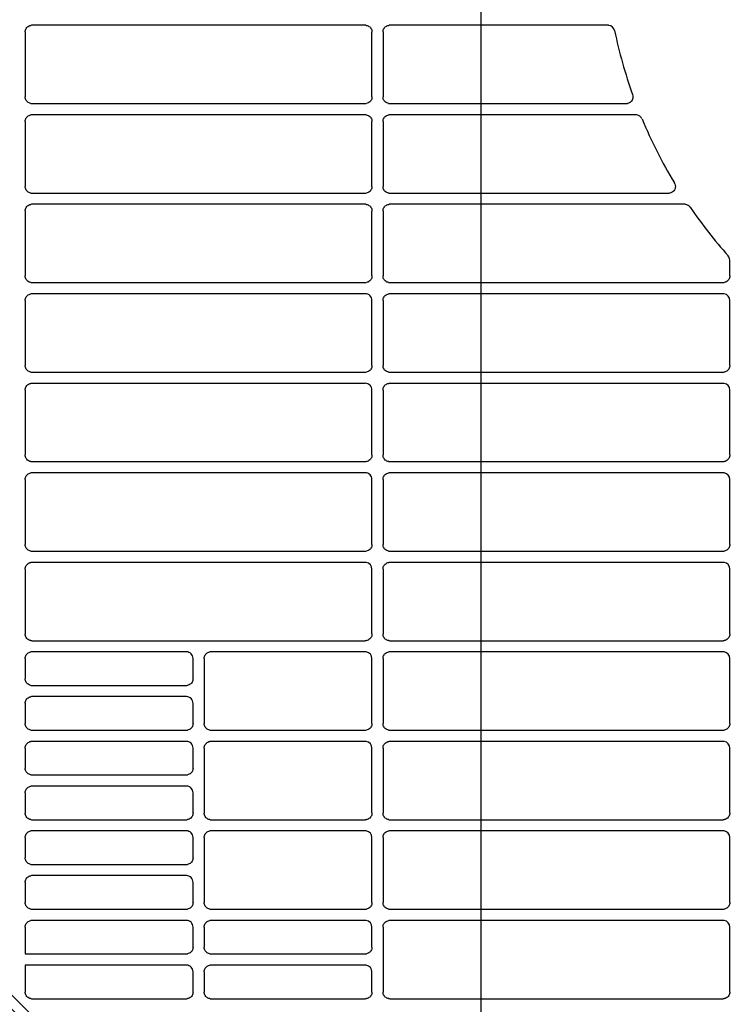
# Model space of a CAD drawing. Header units: millimetres. Extents: x -165365 to -33565, y 7406 to 103342.
# Tile 172 of 256: x -82995 to -82835, y 25140 to 25360. Entities that reach past the tile are written whole.
import ezdxf

# ---------------------------------------------------------------- set-up
doc = ezdxf.new("R2010")
doc.units = ezdxf.units.MM
doc.header["$MEASUREMENT"] = 0
doc.linetypes.add('ACAD_ISO03W100', pattern=[150, 60, -90])
for name, color, linetype in [('DETAIL', 5, 'Continuous'), ('ELEK CIENKIE', 80, 'Continuous'), ('HVAC_CT_opisy', 3, 'Continuous')]:
    doc.layers.add(name, color=color, linetype=linetype)

# ---------------------------------------------------------------- blocks, each defined once
blk = doc.blocks.new('A$C67C8A0BA')
at = {"layer": 'DETAIL', "color": 3, "linetype": 'Continuous'}
for p, q in [((82.04, 347.96), (82.04, 333.44)), ((158.07, 349.45), (83.54, 349.45)), ((159.57, 333.45), (159.57, 347.95)), ((162.04, 347.96), (162.04, 333.44)), ((212.33, 349.45), (163.54, 349.45)), ((83.53, 331.95), (158.07, 331.95)), ((163.53, 331.95), (216.43, 331.95)), ((82.04, 327.96), (82.04, 313.44)), ((158.07, 329.45), (83.54, 329.45)), ((159.57, 313.45), (159.57, 327.95)), ((162.04, 327.96), (162.04, 313.44)), ((218.55, 329.45), (163.54, 329.45)), ((83.53, 311.95), (158.07, 311.95)), ((163.53, 311.95), (225.92, 311.95)), ((158.07, 309.45), (83.54, 309.45)), ((229.45, 309.45), (163.54, 309.45)), ((230.7, 308.77), (230.69, 308.8)), ((82.04, 307.96), (82.04, 293.44)), ((159.57, 293.45), (159.57, 307.95)), ((162.04, 307.96), (162.04, 293.44)), ((239.56, 293.45), (239.56, 296.96)), ((83.53, 291.95), (158.07, 291.95)), ((163.53, 291.95), (238.07, 291.95)), ((158.07, 289.45), (83.54, 289.45)), ((238.07, 289.45), (163.54, 289.45)), ((82.04, 287.96), (82.04, 273.44)), ((159.57, 273.45), (159.57, 287.95)), ((162.04, 287.96), (162.04, 273.44)), ((239.56, 273.45), (239.56, 287.95)), ((83.53, 271.95), (158.07, 271.95)), ((163.53, 271.95), (238.07, 271.95)), ((158.07, 269.45), (83.54, 269.45)), ((238.07, 269.45), (163.54, 269.45)), ((82.04, 267.96), (82.04, 253.44)), ((159.57, 253.45), (159.57, 267.95)), ((162.04, 267.96), (162.04, 253.44)), ((239.56, 253.45), (239.56, 267.95)), ((83.53, 251.95), (158.07, 251.95)), ((163.53, 251.95), (238.07, 251.95)), ((158.07, 249.45), (83.54, 249.45)), ((238.07, 249.45), (163.54, 249.45)), ((82.04, 247.96), (82.04, 233.44)), ((159.57, 233.45), (159.57, 247.95)), ((162.04, 247.96), (162.04, 233.44)), ((239.56, 233.45), (239.56, 247.96)), ((83.53, 231.95), (158.07, 231.95)), ((163.53, 231.95), (238.07, 231.95)), ((158.07, 229.45), (83.54, 229.45)), ((238.07, 229.45), (163.54, 229.45)), ((82.04, 227.96), (82.04, 213.44)), ((159.57, 213.45), (159.57, 227.95)), ((162.04, 227.96), (162.04, 213.44)), ((239.56, 213.45), (239.56, 227.96)), ((83.53, 211.95), (158.07, 211.95)), ((163.53, 211.95), (238.07, 211.95)), ((118.07, 209.45), (83.54, 209.45)), ((158.07, 209.45), (123.54, 209.45)), ((238.07, 209.45), (163.54, 209.45)), ((82.04, 207.96), (82.04, 203.44)), ((119.57, 203.45), (119.57, 207.95)), ((122.04, 207.96), (122.04, 193.44)), ((159.57, 193.45), (159.57, 207.95)), ((162.04, 207.96), (162.04, 193.44)), ((239.56, 193.45), (239.56, 207.96)), ((83.53, 201.95), (118.07, 201.95)), ((118.07, 199.45), (83.54, 199.45)), ((82.04, 197.96), (82.04, 193.44)), ((119.57, 193.45), (119.57, 197.95)), ((83.53, 191.95), (118.07, 191.95)), ((123.53, 191.95), (158.07, 191.95)), ((163.53, 191.95), (238.07, 191.95)), ((118.07, 189.45), (83.54, 189.45)), ((158.07, 189.45), (123.54, 189.45)), ((238.07, 189.45), (163.54, 189.45)), ((82.04, 187.96), (82.04, 183.44)), ((119.57, 183.45), (119.57, 187.95)), ((122.04, 187.96), (122.04, 173.44)), ((159.57, 173.45), (159.57, 187.95)), ((162.04, 187.96), (162.04, 173.44)), ((239.56, 173.45), (239.56, 187.96)), ((83.53, 181.95), (118.07, 181.95)), ((118.07, 179.45), (83.54, 179.45)), ((82.04, 177.96), (82.04, 173.44)), ((119.57, 173.45), (119.57, 177.95)), ((83.53, 171.95), (118.07, 171.95)), ((123.53, 171.95), (158.08, 171.95)), ((163.53, 171.95), (238.07, 171.95)), ((118.07, 169.45), (83.54, 169.45)), ((158.07, 169.45), (123.54, 169.45)), ((238.07, 169.45), (163.54, 169.45)), ((82.04, 167.96), (82.04, 163.44)), ((119.57, 163.45), (119.57, 167.95)), ((122.04, 167.96), (122.04, 153.44)), ((159.57, 153.45), (159.57, 167.95)), ((162.04, 167.96), (162.04, 153.44)), ((239.56, 153.45), (239.56, 167.96)), ((83.53, 161.95), (118.08, 161.95)), ((118.07, 159.45), (83.54, 159.45)), ((82.04, 157.96), (82.04, 153.44)), ((119.57, 153.45), (119.57, 157.95)), ((83.53, 151.95), (118.08, 151.95)), ((123.53, 151.95), (158.08, 151.95)), ((163.53, 151.95), (238.07, 151.95)), ((82.04, 147.96), (82.04, 141.95)), ((118.07, 149.45), (83.54, 149.45)), ((119.57, 143.45), (119.57, 147.95)), ((122.04, 147.96), (122.04, 143.44)), ((158.07, 149.45), (123.54, 149.45)), ((159.57, 143.45), (159.57, 147.96)), ((162.04, 147.96), (162.04, 133.44)), ((238.07, 149.45), (163.54, 149.45)), ((239.56, 133.45), (239.56, 147.96)), ((82.04, 141.95), (118.08, 141.95)), ((123.53, 141.95), (158.08, 141.96)), ((118.07, 139.45), (82.04, 139.45)), ((82.04, 139.45), (82.04, 133.44)), ((158.07, 139.45), (123.54, 139.45)), ((119.57, 133.45), (119.57, 137.95)), ((122.04, 137.96), (122.04, 133.44)), ((159.57, 133.45), (159.57, 137.95)), ((83.53, 131.95), (118.08, 131.95)), ((123.53, 131.95), (158.08, 131.95)), ((163.53, 131.95), (238.07, 131.95))]:
    blk.add_line(p, q, dxfattribs=at)
for points in [[(82.04, 347.96), (82.06, 348.17), (82.1, 348.38), (82.17, 348.58), (82.27, 348.76), (82.4, 348.93), (82.55, 349.08), (82.72, 349.21), (82.9, 349.31), (83.1, 349.39), (83.3, 349.43)], [(158.3, 349.43), (158.51, 349.39), (158.71, 349.31), (158.89, 349.21), (159.06, 349.08), (159.21, 348.93), (159.33, 348.76), (159.43, 348.57), (159.51, 348.37), (159.55, 348.16), (159.57, 347.95)], [(162.04, 347.96), (162.06, 348.17), (162.1, 348.38), (162.17, 348.57), (162.27, 348.76), (162.4, 348.93), (162.55, 349.08), (162.71, 349.21), (162.9, 349.31), (163.1, 349.39), (163.3, 349.43)], [(83.3, 331.97), (83.09, 332.02), (82.9, 332.09), (82.71, 332.19), (82.55, 332.32), (82.4, 332.47), (82.27, 332.64), (82.17, 332.83), (82.1, 333.02), (82.06, 333.23), (82.04, 333.44)], [(159.57, 333.45), (159.55, 333.24), (159.51, 333.03), (159.43, 332.83), (159.33, 332.65), (159.21, 332.48), (159.06, 332.33), (158.89, 332.2), (158.71, 332.09), (158.51, 332.02), (158.31, 331.97)], [(163.3, 331.97), (163.09, 332.02), (162.9, 332.09), (162.71, 332.19), (162.55, 332.32), (162.4, 332.47), (162.27, 332.64), (162.17, 332.83), (162.1, 333.03), (162.06, 333.23), (162.04, 333.44)], [(217.83, 333.96), (217.9, 333.7), (217.92, 333.44), (217.9, 333.18), (217.83, 332.93), (217.72, 332.69), (217.57, 332.48), (217.38, 332.29), (217.16, 332.14), (216.92, 332.03), (216.67, 331.97)], [(82.04, 327.96), (82.06, 328.17), (82.1, 328.38), (82.17, 328.58), (82.27, 328.76), (82.4, 328.93), (82.55, 329.08), (82.72, 329.21), (82.9, 329.31), (83.1, 329.39), (83.3, 329.43)], [(158.3, 329.43), (158.51, 329.39), (158.71, 329.31), (158.89, 329.21), (159.06, 329.08), (159.21, 328.93), (159.33, 328.76), (159.43, 328.57), (159.51, 328.37), (159.55, 328.16), (159.57, 327.95)], [(162.04, 327.96), (162.06, 328.17), (162.1, 328.38), (162.17, 328.58), (162.27, 328.76), (162.4, 328.93), (162.55, 329.08), (162.71, 329.21), (162.9, 329.31), (163.1, 329.39), (163.3, 329.43)], [(83.3, 311.97), (83.09, 312.02), (82.9, 312.09), (82.71, 312.19), (82.55, 312.32), (82.4, 312.47), (82.27, 312.64), (82.17, 312.83), (82.1, 313.02), (82.06, 313.23), (82.04, 313.44)], [(159.57, 313.45), (159.55, 313.24), (159.51, 313.03), (159.43, 312.83), (159.33, 312.65), (159.21, 312.48), (159.06, 312.33), (158.89, 312.2), (158.71, 312.09), (158.51, 312.02), (158.31, 311.97)], [(163.3, 311.97), (163.09, 312.02), (162.9, 312.09), (162.71, 312.2), (162.54, 312.32), (162.4, 312.47), (162.27, 312.64), (162.17, 312.83), (162.1, 313.03), (162.06, 313.23), (162.04, 313.44)], [(227.3, 314.01), (227.38, 313.75), (227.41, 313.49), (227.39, 313.22), (227.33, 312.96), (227.22, 312.72), (227.07, 312.49), (226.88, 312.3), (226.66, 312.15), (226.42, 312.04), (226.16, 311.97)], [(82.04, 307.96), (82.06, 308.17), (82.1, 308.38), (82.17, 308.58), (82.27, 308.76), (82.4, 308.93), (82.55, 309.08), (82.72, 309.21), (82.9, 309.31), (83.1, 309.39), (83.3, 309.43)], [(158.3, 309.43), (158.51, 309.39), (158.71, 309.31), (158.89, 309.21), (159.06, 309.08), (159.21, 308.93), (159.33, 308.76), (159.43, 308.57), (159.51, 308.37), (159.55, 308.16), (159.57, 307.95)], [(162.04, 307.96), (162.06, 308.17), (162.1, 308.38), (162.17, 308.58), (162.27, 308.76), (162.4, 308.93), (162.55, 309.08), (162.71, 309.21), (162.9, 309.31), (163.1, 309.39), (163.3, 309.43)], [(83.3, 291.97), (83.09, 292.02), (82.9, 292.09), (82.71, 292.2), (82.55, 292.32), (82.4, 292.47), (82.27, 292.64), (82.17, 292.83), (82.1, 293.03), (82.06, 293.23), (82.04, 293.44)], [(159.57, 293.45), (159.55, 293.24), (159.51, 293.03), (159.43, 292.83), (159.33, 292.65), (159.21, 292.48), (159.06, 292.33), (158.89, 292.2), (158.71, 292.09), (158.51, 292.02), (158.31, 291.97)], [(163.3, 291.97), (163.09, 292.02), (162.9, 292.09), (162.71, 292.2), (162.54, 292.32), (162.4, 292.47), (162.27, 292.64), (162.17, 292.83), (162.1, 293.03), (162.06, 293.23), (162.04, 293.44)], [(239.56, 293.45), (239.55, 293.24), (239.51, 293.03), (239.43, 292.83), (239.33, 292.65), (239.21, 292.48), (239.06, 292.33), (238.89, 292.2), (238.71, 292.09), (238.51, 292.02), (238.31, 291.97)], [(82.04, 287.96), (82.06, 288.17), (82.1, 288.38), (82.17, 288.58), (82.27, 288.76), (82.4, 288.93), (82.55, 289.08), (82.72, 289.21), (82.9, 289.31), (83.1, 289.39), (83.3, 289.43)], [(162.04, 287.96), (162.06, 288.17), (162.1, 288.38), (162.17, 288.58), (162.27, 288.76), (162.4, 288.93), (162.55, 289.08), (162.71, 289.21), (162.9, 289.31), (163.1, 289.39), (163.3, 289.43)], [(83.3, 271.97), (83.09, 272.02), (82.9, 272.09), (82.71, 272.2), (82.55, 272.32), (82.4, 272.47), (82.27, 272.64), (82.17, 272.83), (82.1, 273.03), (82.06, 273.23), (82.04, 273.44)], [(159.57, 273.45), (159.55, 273.24), (159.51, 273.03), (159.43, 272.83), (159.33, 272.65), (159.21, 272.48), (159.06, 272.33), (158.89, 272.2), (158.71, 272.09), (158.51, 272.02), (158.31, 271.97)], [(163.3, 271.97), (163.09, 272.02), (162.9, 272.09), (162.71, 272.2), (162.54, 272.32), (162.4, 272.47), (162.27, 272.64), (162.17, 272.83), (162.1, 273.03), (162.06, 273.23), (162.04, 273.44)], [(239.56, 273.45), (239.55, 273.24), (239.51, 273.03), (239.43, 272.83), (239.33, 272.65), (239.21, 272.48), (239.06, 272.33), (238.89, 272.2), (238.71, 272.09), (238.51, 272.02), (238.31, 271.97)], [(82.04, 267.96), (82.06, 268.17), (82.1, 268.38), (82.17, 268.58), (82.27, 268.76), (82.4, 268.93), (82.55, 269.08), (82.72, 269.21), (82.9, 269.31), (83.1, 269.39), (83.3, 269.43)], [(162.04, 267.96), (162.06, 268.17), (162.1, 268.38), (162.17, 268.58), (162.27, 268.76), (162.4, 268.93), (162.55, 269.08), (162.72, 269.21), (162.9, 269.31), (163.1, 269.39), (163.3, 269.43)], [(83.3, 251.97), (83.09, 252.02), (82.9, 252.09), (82.71, 252.2), (82.55, 252.32), (82.4, 252.47), (82.27, 252.64), (82.17, 252.83), (82.1, 253.03), (82.06, 253.23), (82.04, 253.44)], [(159.57, 253.45), (159.55, 253.24), (159.51, 253.03), (159.43, 252.83), (159.33, 252.65), (159.21, 252.48), (159.06, 252.33), (158.89, 252.2), (158.71, 252.09), (158.51, 252.02), (158.31, 251.97)], [(163.3, 251.97), (163.09, 252.02), (162.9, 252.09), (162.71, 252.2), (162.54, 252.32), (162.4, 252.47), (162.27, 252.64), (162.17, 252.83), (162.1, 253.03), (162.06, 253.23), (162.04, 253.44)], [(239.56, 253.45), (239.55, 253.24), (239.51, 253.03), (239.43, 252.83), (239.33, 252.65), (239.21, 252.48), (239.06, 252.33), (238.89, 252.2), (238.71, 252.09), (238.51, 252.02), (238.31, 251.97)], [(82.04, 247.96), (82.06, 248.17), (82.1, 248.38), (82.17, 248.58), (82.27, 248.76), (82.4, 248.93), (82.55, 249.08), (82.72, 249.21), (82.9, 249.31), (83.1, 249.39), (83.3, 249.43)], [(162.04, 247.96), (162.06, 248.17), (162.1, 248.38), (162.17, 248.58), (162.27, 248.76), (162.4, 248.93), (162.55, 249.08), (162.72, 249.21), (162.9, 249.31), (163.1, 249.39), (163.3, 249.43)], [(83.3, 231.97), (83.09, 232.02), (82.9, 232.09), (82.71, 232.2), (82.55, 232.32), (82.4, 232.47), (82.27, 232.64), (82.17, 232.83), (82.1, 233.03), (82.06, 233.23), (82.04, 233.44)], [(159.57, 233.45), (159.55, 233.24), (159.51, 233.03), (159.43, 232.83), (159.33, 232.65), (159.21, 232.48), (159.06, 232.33), (158.89, 232.2), (158.71, 232.09), (158.51, 232.02), (158.31, 231.97)], [(163.3, 231.97), (163.09, 232.02), (162.9, 232.09), (162.71, 232.2), (162.54, 232.32), (162.4, 232.47), (162.27, 232.64), (162.17, 232.83), (162.1, 233.03), (162.06, 233.23), (162.04, 233.44)], [(239.56, 233.45), (239.55, 233.24), (239.51, 233.03), (239.43, 232.83), (239.33, 232.65), (239.21, 232.48), (239.06, 232.33), (238.89, 232.2), (238.71, 232.09), (238.51, 232.02), (238.31, 231.97)], [(82.04, 227.96), (82.06, 228.17), (82.1, 228.38), (82.17, 228.58), (82.27, 228.76), (82.4, 228.93), (82.55, 229.08), (82.72, 229.21), (82.9, 229.31), (83.1, 229.39), (83.3, 229.43)], [(162.04, 227.96), (162.06, 228.17), (162.1, 228.38), (162.17, 228.58), (162.27, 228.76), (162.4, 228.93), (162.55, 229.08), (162.72, 229.21), (162.9, 229.31), (163.1, 229.39), (163.3, 229.43)], [(83.3, 211.97), (83.09, 212.02), (82.9, 212.09), (82.71, 212.2), (82.54, 212.32), (82.4, 212.47), (82.27, 212.64), (82.17, 212.83), (82.1, 213.03), (82.06, 213.23), (82.04, 213.44)], [(159.57, 213.45), (159.55, 213.24), (159.51, 213.03), (159.43, 212.83), (159.33, 212.65), (159.21, 212.48), (159.06, 212.33), (158.89, 212.2), (158.71, 212.09), (158.51, 212.02), (158.31, 211.97)], [(163.3, 211.97), (163.09, 212.02), (162.9, 212.09), (162.71, 212.2), (162.54, 212.32), (162.4, 212.47), (162.27, 212.64), (162.17, 212.83), (162.1, 213.03), (162.06, 213.23), (162.04, 213.44)], [(239.56, 213.45), (239.55, 213.24), (239.51, 213.03), (239.43, 212.83), (239.33, 212.65), (239.21, 212.48), (239.06, 212.33), (238.89, 212.2), (238.71, 212.09), (238.51, 212.02), (238.31, 211.97)], [(82.04, 207.96), (82.06, 208.17), (82.1, 208.38), (82.17, 208.58), (82.27, 208.76), (82.4, 208.93), (82.55, 209.08), (82.72, 209.21), (82.9, 209.31), (83.1, 209.39), (83.3, 209.43)], [(122.04, 207.96), (122.06, 208.17), (122.1, 208.38), (122.17, 208.58), (122.27, 208.76), (122.4, 208.93), (122.55, 209.08), (122.72, 209.21), (122.9, 209.31), (123.1, 209.39), (123.3, 209.43)], [(162.04, 207.96), (162.06, 208.17), (162.1, 208.38), (162.17, 208.58), (162.27, 208.76), (162.4, 208.93), (162.55, 209.08), (162.72, 209.21), (162.9, 209.31), (163.1, 209.39), (163.3, 209.43)], [(83.3, 201.97), (83.09, 202.02), (82.9, 202.09), (82.71, 202.2), (82.54, 202.32), (82.4, 202.47), (82.27, 202.64), (82.17, 202.83), (82.1, 203.03), (82.06, 203.23), (82.04, 203.44)], [(119.57, 203.45), (119.55, 203.24), (119.51, 203.04), (119.43, 202.84), (119.34, 202.65), (119.21, 202.48), (119.06, 202.33), (118.89, 202.2), (118.71, 202.1), (118.51, 202.02), (118.31, 201.97)], [(82.04, 197.96), (82.06, 198.17), (82.1, 198.38), (82.17, 198.58), (82.27, 198.76), (82.4, 198.93), (82.55, 199.08), (82.72, 199.21), (82.9, 199.31), (83.1, 199.39), (83.3, 199.43)], [(83.3, 191.97), (83.09, 192.02), (82.9, 192.09), (82.71, 192.2), (82.54, 192.32), (82.4, 192.47), (82.27, 192.64), (82.17, 192.83), (82.1, 193.03), (82.06, 193.23), (82.04, 193.44)], [(119.57, 193.45), (119.55, 193.24), (119.51, 193.03), (119.43, 192.84), (119.34, 192.65), (119.21, 192.48), (119.06, 192.33), (118.89, 192.2), (118.71, 192.09), (118.51, 192.02), (118.31, 191.97)], [(123.3, 191.97), (123.09, 192.02), (122.9, 192.09), (122.71, 192.2), (122.54, 192.32), (122.4, 192.47), (122.27, 192.64), (122.17, 192.83), (122.1, 193.03), (122.06, 193.23), (122.04, 193.44)], [(159.57, 193.45), (159.55, 193.24), (159.51, 193.03), (159.43, 192.83), (159.33, 192.65), (159.21, 192.48), (159.06, 192.33), (158.89, 192.2), (158.71, 192.09), (158.51, 192.02), (158.31, 191.97)], [(163.3, 191.97), (163.09, 192.02), (162.9, 192.09), (162.71, 192.2), (162.54, 192.32), (162.4, 192.47), (162.27, 192.64), (162.17, 192.83), (162.1, 193.03), (162.06, 193.23), (162.04, 193.44)], [(239.56, 193.45), (239.55, 193.24), (239.51, 193.03), (239.43, 192.83), (239.33, 192.65), (239.21, 192.48), (239.06, 192.33), (238.89, 192.2), (238.71, 192.09), (238.51, 192.02), (238.31, 191.97)], [(82.04, 187.96), (82.06, 188.17), (82.1, 188.38), (82.17, 188.58), (82.27, 188.76), (82.4, 188.93), (82.55, 189.08), (82.72, 189.21), (82.9, 189.31), (83.1, 189.39), (83.3, 189.43)], [(122.04, 187.96), (122.06, 188.17), (122.1, 188.38), (122.17, 188.58), (122.27, 188.76), (122.4, 188.93), (122.55, 189.08), (122.72, 189.21), (122.9, 189.31), (123.1, 189.39), (123.3, 189.43)], [(162.04, 187.96), (162.06, 188.17), (162.1, 188.38), (162.17, 188.58), (162.27, 188.76), (162.4, 188.93), (162.55, 189.08), (162.72, 189.21), (162.9, 189.31), (163.1, 189.39), (163.3, 189.43)], [(83.3, 181.97), (83.09, 182.02), (82.9, 182.09), (82.71, 182.2), (82.54, 182.32), (82.4, 182.47), (82.27, 182.64), (82.17, 182.83), (82.1, 183.03), (82.06, 183.23), (82.04, 183.44)], [(119.57, 183.45), (119.55, 183.24), (119.51, 183.04), (119.43, 182.84), (119.34, 182.65), (119.21, 182.48), (119.06, 182.33), (118.9, 182.2), (118.71, 182.1), (118.51, 182.02), (118.31, 181.97)], [(82.04, 177.96), (82.06, 178.17), (82.1, 178.38), (82.17, 178.58), (82.27, 178.76), (82.4, 178.93), (82.55, 179.08), (82.72, 179.21), (82.9, 179.31), (83.1, 179.39), (83.3, 179.43)], [(83.3, 171.97), (83.09, 172.02), (82.9, 172.09), (82.71, 172.2), (82.54, 172.32), (82.4, 172.47), (82.27, 172.64), (82.17, 172.83), (82.1, 173.03), (82.06, 173.23), (82.04, 173.44)], [(119.57, 173.45), (119.55, 173.24), (119.51, 173.03), (119.43, 172.84), (119.34, 172.65), (119.21, 172.48), (119.06, 172.33), (118.9, 172.2), (118.71, 172.09), (118.51, 172.02), (118.31, 171.97)], [(123.3, 171.97), (123.09, 172.02), (122.9, 172.09), (122.71, 172.2), (122.54, 172.32), (122.4, 172.47), (122.27, 172.64), (122.17, 172.83), (122.1, 173.03), (122.06, 173.23), (122.04, 173.44)], [(159.57, 173.45), (159.55, 173.24), (159.51, 173.03), (159.43, 172.83), (159.33, 172.65), (159.21, 172.48), (159.06, 172.33), (158.89, 172.2), (158.71, 172.09), (158.51, 172.02), (158.31, 171.97)], [(163.3, 171.97), (163.09, 172.02), (162.9, 172.09), (162.71, 172.2), (162.54, 172.32), (162.4, 172.47), (162.27, 172.64), (162.17, 172.83), (162.1, 173.03), (162.06, 173.23), (162.04, 173.44)], [(239.56, 173.45), (239.55, 173.24), (239.51, 173.03), (239.43, 172.83), (239.33, 172.65), (239.21, 172.48), (239.06, 172.33), (238.89, 172.2), (238.71, 172.09), (238.51, 172.02), (238.31, 171.97)], [(82.04, 167.96), (82.06, 168.17), (82.1, 168.38), (82.17, 168.58), (82.27, 168.76), (82.4, 168.93), (82.55, 169.08), (82.72, 169.21), (82.9, 169.31), (83.1, 169.39), (83.3, 169.43)], [(122.04, 167.96), (122.06, 168.17), (122.1, 168.38), (122.17, 168.58), (122.27, 168.76), (122.4, 168.93), (122.55, 169.08), (122.72, 169.21), (122.9, 169.31), (123.1, 169.39), (123.3, 169.43)], [(162.04, 167.96), (162.06, 168.17), (162.1, 168.38), (162.17, 168.58), (162.27, 168.76), (162.4, 168.93), (162.55, 169.08), (162.72, 169.21), (162.9, 169.31), (163.1, 169.39), (163.3, 169.43)], [(83.3, 161.97), (83.09, 162.02), (82.9, 162.09), (82.71, 162.2), (82.54, 162.32), (82.4, 162.47), (82.27, 162.64), (82.17, 162.83), (82.1, 163.03), (82.06, 163.23), (82.04, 163.44)], [(119.57, 163.45), (119.55, 163.24), (119.51, 163.04), (119.43, 162.84), (119.34, 162.65), (119.21, 162.48), (119.06, 162.33), (118.9, 162.2), (118.71, 162.1), (118.51, 162.02), (118.31, 161.97)], [(82.04, 157.96), (82.06, 158.17), (82.1, 158.38), (82.17, 158.58), (82.27, 158.76), (82.4, 158.93), (82.55, 159.08), (82.72, 159.21), (82.9, 159.31), (83.1, 159.39), (83.3, 159.43)], [(83.3, 151.97), (83.09, 152.02), (82.9, 152.09), (82.71, 152.2), (82.54, 152.32), (82.4, 152.47), (82.27, 152.64), (82.17, 152.83), (82.1, 153.03), (82.06, 153.23), (82.04, 153.44)], [(119.57, 153.45), (119.55, 153.24), (119.51, 153.03), (119.43, 152.84), (119.34, 152.65), (119.21, 152.48), (119.06, 152.33), (118.9, 152.2), (118.71, 152.1), (118.51, 152.02), (118.31, 151.97)], [(123.3, 151.97), (123.09, 152.02), (122.9, 152.09), (122.71, 152.2), (122.54, 152.32), (122.4, 152.47), (122.27, 152.64), (122.17, 152.83), (122.1, 153.03), (122.06, 153.23), (122.04, 153.44)], [(159.57, 153.45), (159.55, 153.24), (159.51, 153.03), (159.43, 152.84), (159.33, 152.65), (159.21, 152.48), (159.06, 152.33), (158.9, 152.2), (158.71, 152.1), (158.51, 152.02), (158.31, 151.97)], [(163.3, 151.97), (163.09, 152.02), (162.9, 152.09), (162.71, 152.2), (162.54, 152.32), (162.4, 152.47), (162.27, 152.64), (162.17, 152.83), (162.1, 153.03), (162.06, 153.23), (162.04, 153.44)], [(239.56, 153.45), (239.55, 153.24), (239.51, 153.03), (239.43, 152.83), (239.33, 152.65), (239.21, 152.48), (239.06, 152.33), (238.89, 152.2), (238.71, 152.09), (238.51, 152.02), (238.31, 151.97)], [(82.04, 147.96), (82.06, 148.17), (82.1, 148.38), (82.17, 148.58), (82.27, 148.76), (82.4, 148.93), (82.55, 149.08), (82.72, 149.21), (82.9, 149.31), (83.1, 149.39), (83.3, 149.43)], [(122.04, 147.96), (122.06, 148.17), (122.1, 148.38), (122.17, 148.58), (122.27, 148.76), (122.4, 148.93), (122.55, 149.08), (122.72, 149.21), (122.9, 149.31), (123.1, 149.39), (123.3, 149.43)], [(162.04, 147.96), (162.06, 148.17), (162.1, 148.38), (162.17, 148.58), (162.27, 148.76), (162.4, 148.93), (162.55, 149.08), (162.72, 149.21), (162.9, 149.31), (163.1, 149.39), (163.3, 149.43)], [(119.57, 143.45), (119.55, 143.24), (119.51, 143.04), (119.43, 142.84), (119.34, 142.65), (119.21, 142.48), (119.06, 142.33), (118.9, 142.2), (118.71, 142.1), (118.51, 142.02), (118.31, 141.97)], [(123.3, 141.97), (123.09, 142.02), (122.9, 142.1), (122.71, 142.2), (122.54, 142.33), (122.4, 142.48), (122.27, 142.65), (122.17, 142.83), (122.1, 143.03), (122.06, 143.24), (122.04, 143.44)], [(159.57, 143.45), (159.55, 143.24), (159.51, 143.04), (159.43, 142.84), (159.33, 142.65), (159.21, 142.48), (159.06, 142.33), (158.9, 142.2), (158.71, 142.1), (158.51, 142.02), (158.31, 141.97)], [(122.04, 137.96), (122.06, 138.17), (122.1, 138.38), (122.17, 138.58), (122.27, 138.76), (122.4, 138.93), (122.55, 139.08), (122.72, 139.21), (122.9, 139.31), (123.1, 139.39), (123.3, 139.43)], [(83.3, 131.97), (83.09, 132.02), (82.9, 132.09), (82.71, 132.2), (82.54, 132.32), (82.4, 132.47), (82.27, 132.64), (82.17, 132.83), (82.1, 133.03), (82.06, 133.23), (82.04, 133.44)], [(119.57, 133.45), (119.55, 133.24), (119.51, 133.03), (119.43, 132.84), (119.34, 132.65), (119.21, 132.48), (119.06, 132.33), (118.9, 132.2), (118.71, 132.1), (118.51, 132.02), (118.31, 131.97)], [(123.3, 131.97), (123.09, 132.02), (122.9, 132.09), (122.71, 132.2), (122.54, 132.32), (122.4, 132.47), (122.27, 132.64), (122.17, 132.83), (122.1, 133.03), (122.06, 133.23), (122.04, 133.44)], [(159.57, 133.45), (159.55, 133.24), (159.51, 133.03), (159.43, 132.84), (159.33, 132.65), (159.21, 132.48), (159.06, 132.33), (158.9, 132.2), (158.71, 132.1), (158.51, 132.02), (158.31, 131.97)], [(163.3, 131.97), (163.09, 132.02), (162.9, 132.09), (162.71, 132.2), (162.54, 132.32), (162.4, 132.47), (162.27, 132.64), (162.17, 132.83), (162.1, 133.03), (162.06, 133.23), (162.04, 133.44)], [(239.56, 133.45), (239.55, 133.24), (239.51, 133.03), (239.43, 132.83), (239.33, 132.65), (239.21, 132.48), (239.06, 132.33), (238.89, 132.2), (238.71, 132.1), (238.51, 132.02), (238.31, 131.97)]]:
    blk.add_lwpolyline(points, dxfattribs=at)
for centre, radius, start, end in [((83.54, 347.94), 1.51, 90.0022, 98.9288), ((158.07, 347.95), 1.5, 81.0362, 89.9977), ((163.54, 347.94), 1.51, 90.0022, 98.9318), ((212.33, 347.95), 1.5, 81.3345, 89.9928), ((212.33, 347.95), 1.5, 11.7869, 81.2671), ((320.88, 370.74), 109.41, 191.8564, 199.6428), ((83.53, 333.46), 1.51, 261.0683, 269.9981), ((158.07, 333.45), 1.5, 270.002, 278.9657), ((163.53, 333.46), 1.51, 261.0655, 269.9981), ((216.43, 333.45), 1.5, 270.0059, 278.1888), ((216.43, 333.44), 1.49, 278.1933, 279.1136), ((83.54, 327.94), 1.51, 90.0022, 98.9285), ((158.07, 327.95), 1.5, 81.0364, 89.9977), ((163.54, 327.94), 1.51, 90.0022, 98.9315), ((218.55, 327.95), 1.5, 81.5955, 89.9931), ((218.55, 327.95), 1.5, 22.6477, 81.5458), ((320.88, 370.74), 109.41, 202.6924, 211.0965), ((225.88, 313.44), 1.53, 23.6984, 31.0908), ((225.89, 313.44), 1.52, 21.8676, 23.6969), ((83.53, 313.46), 1.51, 261.0681, 269.9981), ((158.07, 313.45), 1.5, 270.002, 278.9658), ((163.53, 313.46), 1.51, 261.0652, 269.9981), ((225.92, 313.46), 1.5, 270.0055, 279.2641), ((83.54, 307.94), 1.51, 90.0022, 98.9281), ((158.07, 307.95), 1.5, 81.0367, 89.9977), ((163.54, 307.94), 1.51, 90.0023, 98.9311), ((229.45, 307.95), 1.5, 80.758, 89.9904), ((229.45, 307.95), 1.5, 34.452, 80.7201), ((320.88, 370.74), 109.41, 214.4951, 221.6973), ((238.06, 296.96), 1.5, 0.0219, 41.7164), ((83.53, 293.46), 1.51, 261.0678, 269.9981), ((158.07, 293.45), 1.49, 270.0019, 278.9659), ((163.53, 293.46), 1.51, 261.065, 269.9981), ((238.07, 293.45), 1.5, 270.0019, 278.9606), ((83.54, 287.94), 1.51, 90.0023, 98.9277), ((158.07, 287.96), 1.5, 359.9239, 89.9976), ((163.54, 287.94), 1.51, 90.0023, 98.9307), ((238.07, 287.95), 1.5, 81.0425, 89.9976), ((238.07, 287.96), 1.5, 359.9327, 81.0373), ((83.53, 273.46), 1.51, 261.0676, 269.9982), ((158.07, 273.45), 1.49, 270.0019, 278.966), ((163.53, 273.46), 1.51, 261.0648, 269.9981), ((238.07, 273.45), 1.5, 270.0019, 278.9607), ((83.54, 267.94), 1.51, 90.0023, 98.9273), ((158.07, 267.96), 1.5, 359.9302, 89.9976), ((163.54, 267.94), 1.51, 90.0023, 98.9303), ((238.07, 267.95), 1.5, 81.0428, 89.9976), ((238.07, 267.96), 1.5, 359.939, 81.0417), ((83.53, 253.46), 1.51, 261.0673, 269.9982), ((158.07, 253.45), 1.49, 270.0019, 278.9661), ((163.53, 253.46), 1.51, 261.0646, 269.9982), ((238.07, 253.45), 1.5, 270.0019, 278.9608), ((83.54, 247.94), 1.51, 90.0023, 98.9269), ((158.07, 247.96), 1.5, 359.9366, 89.9976), ((163.54, 247.94), 1.51, 90.0024, 98.9299), ((238.07, 247.95), 1.5, 81.0432, 89.9976), ((238.07, 247.96), 1.5, 359.9453, 81.0461), ((83.53, 233.46), 1.51, 261.0672, 269.9982), ((158.07, 233.45), 1.49, 270.0018, 278.9662), ((163.53, 233.46), 1.51, 261.0644, 269.9982), ((238.07, 233.45), 1.5, 270.0019, 278.9609), ((83.54, 227.94), 1.51, 90.0023, 98.9265), ((158.07, 227.95), 1.5, 81.0379, 89.9975), ((158.07, 227.96), 1.5, 359.9429, 81.0235), ((163.54, 227.94), 1.51, 90.0024, 98.9295), ((238.07, 227.95), 1.5, 81.0436, 89.9975), ((238.07, 227.96), 1.5, 359.9516, 81.0506), ((83.53, 213.46), 1.51, 261.067, 269.9982), ((158.07, 213.45), 1.49, 270.0018, 278.9663), ((163.53, 213.46), 1.51, 261.0643, 269.9982), ((238.07, 213.45), 1.5, 270.0018, 278.9609), ((83.54, 207.94), 1.51, 90.0024, 98.926), ((118.07, 207.96), 1.5, 359.9449, 89.9975), ((123.54, 207.94), 1.51, 90.0024, 98.9266), ((158.07, 207.95), 1.5, 81.0383, 89.9975), ((158.07, 207.96), 1.5, 359.9492, 81.0279), ((163.54, 207.94), 1.51, 90.0024, 98.929), ((238.07, 207.95), 1.5, 81.0439, 89.9975), ((238.07, 207.96), 1.5, 359.9579, 81.055), ((83.53, 203.46), 1.51, 261.0679, 269.9993), ((118.07, 203.45), 1.49, 270.0029, 278.9701), ((83.54, 197.94), 1.51, 90.0013, 98.9248), ((118.07, 197.95), 1.5, 359.9481, 89.9964), ((83.53, 193.46), 1.51, 261.0668, 269.9983), ((118.07, 193.44), 1.49, 270.0018, 278.9682), ((123.53, 193.46), 1.51, 261.0665, 269.9982), ((158.07, 193.45), 1.49, 270.0018, 278.9663), ((163.53, 193.46), 1.51, 261.0642, 269.9982), ((238.07, 193.45), 1.5, 270.0018, 278.9609), ((83.54, 187.94), 1.52, 90.0024, 98.9256), ((118.07, 187.96), 1.5, 359.9512, 89.9975), ((123.54, 187.94), 1.51, 90.0024, 98.9261), ((158.07, 187.95), 1.5, 81.0387, 89.9975), ((158.07, 187.96), 1.5, 359.9555, 81.0324), ((163.54, 187.94), 1.51, 90.0024, 98.9285), ((238.07, 187.95), 1.5, 81.0443, 89.9975), ((238.07, 187.96), 1.5, 359.9643, 81.0595), ((83.53, 183.46), 1.51, 261.0677, 269.9994), ((118.07, 183.45), 1.49, 270.0029, 278.9701), ((83.54, 177.94), 1.52, 90.0013, 98.9243), ((118.07, 177.95), 1.5, 359.9544, 89.9964), ((83.53, 173.46), 1.51, 261.0667, 269.9983), ((118.07, 173.44), 1.49, 270.0018, 278.9682), ((123.53, 173.46), 1.51, 261.0663, 269.9983), ((158.08, 173.45), 1.49, 270.0018, 278.9663), ((163.53, 173.46), 1.51, 261.064, 269.9983), ((238.07, 173.45), 1.49, 270.0018, 278.961), ((83.54, 167.94), 1.52, 90.0024, 98.9251), ((118.07, 167.96), 1.5, 359.9575, 89.9974), ((123.54, 167.94), 1.51, 90.0025, 98.9256), ((158.07, 167.95), 1.5, 81.0391, 89.9974), ((158.07, 167.96), 1.5, 359.9618, 81.0368), ((163.54, 167.94), 1.51, 90.0025, 98.9281), ((238.07, 167.95), 1.5, 81.0448, 89.9974), ((238.07, 167.96), 1.5, 359.9706, 81.064), ((320.8, 370.7), 341.4, 216.5084, 266.2831), ((320.8, 370.7), 339.2, 216.5084, 266.7007), ((320.8, 370.7), 346.4, 216.5084, 230.2976), ((83.53, 163.46), 1.51, 261.0676, 269.9994), ((118.08, 163.45), 1.49, 270.0028, 278.9701), ((83.54, 157.94), 1.52, 90.0014, 98.9238), ((118.07, 157.95), 1.5, 359.9607, 89.9963), ((83.53, 153.46), 1.51, 261.0666, 269.9983), ((118.08, 153.44), 1.49, 270.0017, 278.9682), ((123.53, 153.46), 1.51, 261.0662, 269.9983), ((158.08, 153.45), 1.49, 270.0017, 278.9663), ((163.53, 153.46), 1.5, 261.064, 269.9983), ((238.07, 153.45), 1.49, 270.0018, 278.9609), ((83.54, 147.94), 1.52, 90.0025, 98.9246), ((118.07, 147.96), 1.5, 359.9638, 89.9974), ((123.54, 147.94), 1.51, 90.0025, 98.9251), ((158.07, 147.95), 1.5, 81.0395, 89.9974), ((158.07, 147.96), 1.5, 359.9681, 81.0413), ((163.54, 147.94), 1.51, 90.0025, 98.9275), ((238.07, 147.95), 1.5, 81.0452, 89.9974), ((238.07, 147.96), 1.5, 359.9769, 81.0685), ((118.08, 143.45), 1.49, 270.0028, 278.9701), ((123.53, 143.46), 1.51, 261.0662, 269.9994), ((158.08, 143.45), 1.49, 270.0028, 278.9672), ((118.07, 137.95), 1.5, 359.967, 89.9963), ((123.54, 137.94), 1.52, 90.0014, 98.9248), ((158.07, 137.95), 1.5, 81.0387, 89.9963), ((158.07, 137.95), 1.5, 359.9713, 81.0426), ((83.53, 133.46), 1.51, 261.0675, 269.9983), ((118.08, 133.44), 1.49, 270.0017, 278.9682), ((123.53, 133.46), 1.51, 261.0662, 269.9983), ((158.08, 133.45), 1.49, 270.0017, 278.9663), ((163.53, 133.46), 1.5, 261.0639, 269.9983), ((238.07, 133.45), 1.49, 270.0017, 278.9609)]:
    blk.add_arc(centre, radius, start, end, dxfattribs=at)

msp = doc.modelspace()

# ---------------------------------------------------------------- linework, layer by layer
at = {"layer": 'ELEK CIENKIE', "color": 80, "linetype": 'ACAD_ISO03W100', "ltscale": 3}
msp.add_circle((-80405, 26479.5), 4350, dxfattribs=at)
at = {"layer": 'HVAC_CT_opisy', "transparency": 33554687}
msp.add_lwpolyline([(-82892.16375, 23626.2596), (-82892.16375, 25486.12132)], dxfattribs=at)

# ---------------------------------------------------------------- block references
msp.add_blockref('A$C67C8A0BA', (-83076.12413, 25009.39228))

doc.saveas('drawing.dxf')
